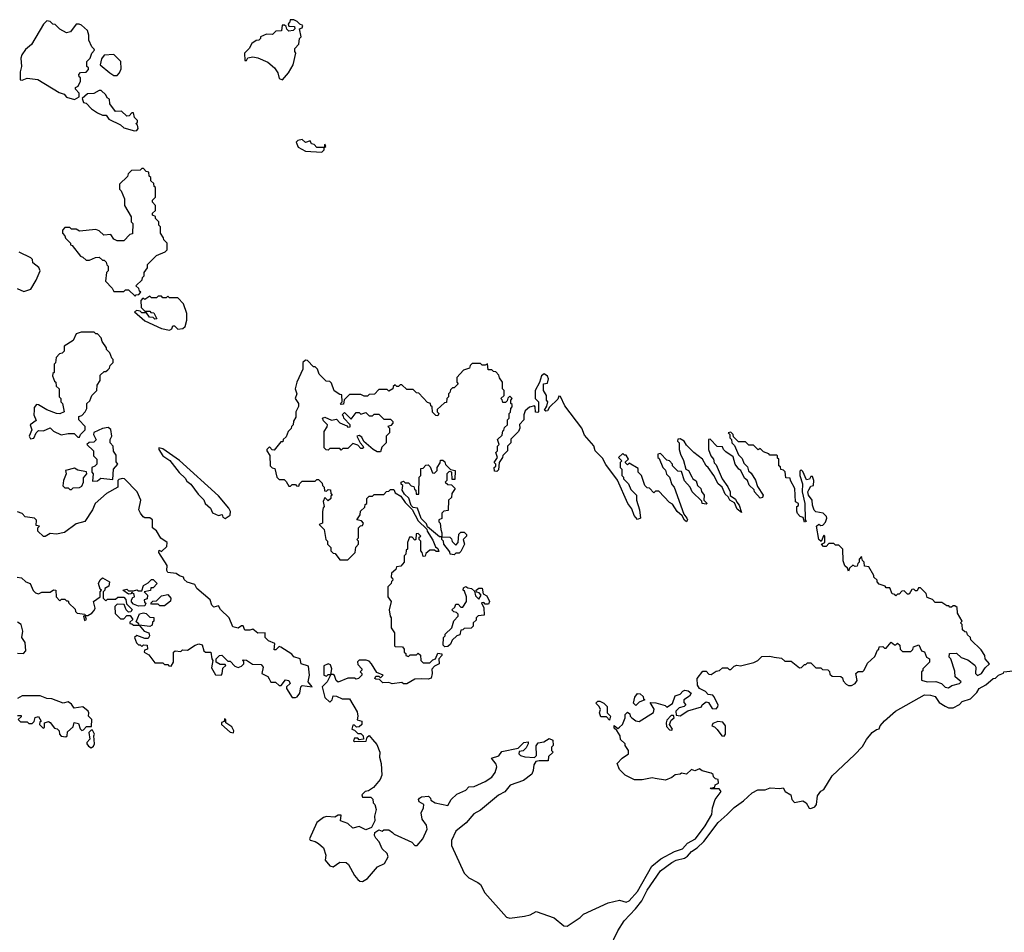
# Model space of a CAD drawing. Extents: x 2494118 to 2687960, y 757339 to 915227.
# Tile 219 of 256: x 2673099 to 2679117, y 815465 to 821040. Entities that reach past the tile are written whole.
import ezdxf

# ---------------------------------------------------------------- set-up
doc = ezdxf.new("R2010")
doc.units = 0

msp = doc.modelspace()

# ---------------------------------------------------------------- linework, layer by layer
at = {"layer": '0CON20XD'}
for points in [[(2673435, 820553.3), (2673461.7, 820568.3), (2673461.7, 820591.7), (2673440, 820615), (2673440, 820625), (2673457, 820633), (2673470, 820665), (2673470, 820685), (2673461.7, 820691.7), (2673460, 820705), (2673471.7, 820718.3), (2673505, 820720), (2673520, 820735), (2673520, 820745), (2673510, 820755), (2673510, 820785), (2673530, 820805), (2673540, 820835), (2673556.7, 820853.3), (2673555, 820860), (2673540, 820875), (2673522.5, 820915), (2673522.5, 820945), (2673513.6, 820973.6), (2673476.1, 821006.1), (2673463, 821013), (2673445, 821012.5), (2673410, 820965), (2673385, 820960), (2673345, 820982.5), (2673315, 821010), (2673301.7, 821011.7), (2673285, 821030), (2673265, 821032.5), (2673245, 821013.3), (2673172, 820888), (2673135, 820858), (2673112.9, 820825), (2673105.7, 820805), (2673110.8, 820755), (2673101.7, 820721.7), (2673103, 820673), (2673115, 820670), (2673145, 820682.5), (2673210, 820675), (2673340, 820595), (2673370, 820585), (2673385, 820567.5), (2673435, 820553.3)], [(2674705, 820673.3), (2674742.5, 820715), (2674770, 820765), (2674787.5, 820835), (2674780, 820845), (2674780, 820865), (2674805, 820890), (2674810, 820925), (2674820, 820935), (2674810, 820985), (2674825, 820990), (2674830, 821005), (2674811.7, 821011.7), (2674795, 821030), (2674775, 821040), (2674751.7, 821038.3), (2674748.3, 821021.7), (2674740, 821015), (2674745, 821000), (2674778.3, 820998.3), (2674780, 820985), (2674770, 820975), (2674745, 820970), (2674731.7, 820981.7), (2674728.3, 820998.3), (2674717.5, 821007.5), (2674702.5, 821007.5), (2674698.3, 820971.7), (2674665, 820970), (2674645, 820950), (2674608.3, 820951.7), (2674570, 820935), (2674570, 820925), (2674560, 820915), (2674545, 820912.5), (2674517.5, 820895), (2674502.5, 820865), (2674473.3, 820835), (2674475, 820790), (2674485, 820790), (2674493, 820807), (2674525, 820813.3), (2674555, 820806.7), (2674615, 820780), (2674656.7, 820745), (2674675.9, 820715.9), (2674685, 820680), (2674705, 820673.3)], [(2673695, 820700), (2673710, 820715), (2673719.3, 820740.7), (2673716.7, 820785), (2673675, 820827.5), (2673615, 820822.5), (2673598.3, 820801.7), (2673590, 820765), (2673650, 820715), (2673675, 820700), (2673695, 820700)], [(2673800.7, 820360.7), (2673815, 820362.5), (2673822.5, 820375), (2673820, 820395), (2673810, 820405), (2673818.3, 820411.7), (2673820, 820425), (2673801.7, 820441.7), (2673795, 820470), (2673785, 820470), (2673768.3, 820451.7), (2673755, 820450), (2673721.7, 820481.7), (2673685, 820480), (2673650, 820525), (2673647.5, 820555), (2673633.3, 820563.3), (2673625, 820580), (2673597, 820607), (2673585, 820607.5), (2673551.7, 820588.3), (2673513, 820587), (2673481.7, 820558.3), (2673490, 820535), (2673505, 820530), (2673537.5, 820495), (2673575, 820470), (2673605, 820456.7), (2673627, 820457), (2673645, 820432.5), (2673715, 820397.5), (2673735, 820380), (2673800.7, 820360.7)], [(2674945, 820230), (2674960, 820245), (2674960, 820260), (2674970, 820265), (2674965, 820280), (2674960, 820260), (2674915, 820260), (2674898.3, 820278.3), (2674881.7, 820281.7), (2674875, 820300), (2674845, 820290), (2674825, 820307.5), (2674798.3, 820301.7), (2674788.3, 820291.7), (2674800.7, 820260.7), (2674845, 820237.5), (2674945, 820230)], [(2673805, 819350), (2673811.7, 819358.3), (2673828.3, 819361.7), (2673840, 819375), (2673831.7, 819381.7), (2673828.3, 819398.3), (2673810, 819415), (2673848.3, 819451.7), (2673850, 819465), (2673860, 819475), (2673860, 819495), (2673880, 819525), (2673880, 819545), (2673935, 819600), (2673988.3, 819621.7), (2674000, 819635), (2674000, 819675), (2673980, 819695), (2673978.3, 819708.3), (2673960, 819735), (2673960, 819775), (2673950, 819785), (2673950, 819805), (2673930, 819825), (2673928.3, 819838.3), (2673910, 819845), (2673911.7, 819858.3), (2673930, 819875), (2673930, 819905), (2673910, 819925), (2673911.7, 819938.3), (2673930, 819955), (2673930, 820015), (2673921.7, 820021.7), (2673918.3, 820038.3), (2673900, 820055), (2673900, 820075), (2673890, 820085), (2673888.3, 820108.3), (2673871.7, 820111.7), (2673855, 820130), (2673845, 820130), (2673835, 820120), (2673781.7, 820118.3), (2673761.7, 820098.3), (2673758.3, 820081.7), (2673710, 820035), (2673710, 820005), (2673720, 819995), (2673740, 819945), (2673740, 819905), (2673780, 819835), (2673780, 819805), (2673790, 819795), (2673788.3, 819731.7), (2673771.7, 819728.3), (2673735, 819690), (2673695, 819690), (2673675, 819700), (2673657, 819727), (2673613, 819723), (2673585, 819750), (2673565, 819757.5), (2673465, 819747.5), (2673445, 819760), (2673415, 819760), (2673405, 819770), (2673375, 819770), (2673360, 819755), (2673360, 819735), (2673375, 819720), (2673380, 819705), (2673410, 819675), (2673410, 819665), (2673420, 819660), (2673470, 819595), (2673485, 819590), (2673505, 819570), (2673525, 819570), (2673563, 819587), (2673585, 819590), (2673605, 819570), (2673615, 819570), (2673628.3, 819558.3), (2673631.7, 819541.7), (2673640, 819535), (2673640, 819505), (2673630, 819495), (2673623, 819443), (2673665, 819400), (2673675, 819380), (2673735, 819380), (2673745, 819390), (2673765, 819390), (2673805, 819350)], [(2673083, 819397), (2673125, 819380), (2673166.4, 819393.6), (2673200.7, 819449.3), (2673223.3, 819505), (2673216, 819526), (2673180, 819555), (2673177.5, 819575), (2673167.5, 819585), (2673095, 819618.8)], [(2674015, 819142.5), (2674028.3, 819151.7), (2674035, 819170), (2674045, 819170), (2674065, 819150), (2674097, 819153), (2674110, 819165), (2674120, 819205), (2674120, 819245), (2674100, 819305), (2674065, 819340), (2674015, 819340), (2674005, 819350), (2673995, 819340), (2673975, 819340), (2673965, 819350), (2673945, 819350), (2673935, 819340), (2673905, 819340), (2673895, 819350), (2673865, 819330), (2673851.7, 819338.3), (2673840, 819325), (2673841.7, 819281.7), (2673865, 819260), (2673895, 819260), (2673901.7, 819251.7), (2673918.3, 819248.3), (2673938.3, 819211.7), (2673925, 819210), (2673915, 819220), (2673893, 819223), (2673875, 819250), (2673845, 819250), (2673835, 819260), (2673815, 819262.5), (2673800, 819255), (2673865, 819200), (2673965, 819152.5), (2674015, 819142.5)], [(2673165, 818480), (2673185, 818483.3), (2673200, 818515), (2673215, 818530), (2673245, 818527.5), (2673285, 818547.5), (2673305.9, 818525.9), (2673353, 818503), (2673395, 818512.5), (2673431.7, 818511.7), (2673455, 818490), (2673465, 818490), (2673470, 818505), (2673500, 818535), (2673500, 818555), (2673460, 818595), (2673460, 818615), (2673478.3, 818621.7), (2673500, 818645), (2673510, 818665), (2673510, 818695), (2673528.3, 818711.7), (2673540, 818745), (2673570, 818775), (2673573, 818807), (2673590, 818835), (2673591.7, 818868.3), (2673615, 818890), (2673625, 818890), (2673638.3, 818901.7), (2673648.3, 818911.7), (2673651.7, 818928.3), (2673670, 818945), (2673670, 818965), (2673661.7, 818971.7), (2673650, 819005), (2673630, 819025), (2673630, 819035), (2673603, 819073), (2673597, 819097), (2673575, 819120), (2673565, 819120), (2673555, 819130), (2673475, 819130), (2673445, 819120), (2673425, 819080), (2673370, 819045), (2673370, 819015), (2673358.3, 819001.7), (2673341.7, 818998.3), (2673323, 818977), (2673317, 818943), (2673310, 818935), (2673310, 818885), (2673301.7, 818878.3), (2673300, 818865), (2673311.7, 818831.7), (2673320, 818825), (2673321.7, 818801.7), (2673340, 818785), (2673340, 818735), (2673350, 818725), (2673350, 818705), (2673360, 818695), (2673370, 818645), (2673345, 818632.5), (2673323.6, 818633.6), (2673265, 818656.7), (2673215, 818687.5), (2673201.7, 818688.3), (2673188.3, 818671.7), (2673186.7, 818655), (2673186.2, 818625), (2673199.3, 818590.7), (2673163.3, 818565), (2673172.5, 818535), (2673156.7, 818495), (2673165, 818480)], [(2676753, 818227), (2676682.2, 818322.2), (2676661.7, 818361.7), (2676616, 818405), (2676607.5, 818437.5), (2676551.4, 818501.4), (2676535.4, 818545.5), (2676431.2, 818681.2), (2676405, 818737.5), (2676395, 818740), (2676388, 818722), (2676337.5, 818672.5), (2676325, 818650), (2676315, 818647.5), (2676307.5, 818655), (2676321.7, 818678.3), (2676327.5, 818705), (2676320, 818715), (2676320, 818745), (2676300, 818775), (2676300, 818815), (2676325, 818820), (2676332, 818845), (2676325, 818861.2), (2676305, 818876.7), (2676287.5, 818865), (2676277, 818823), (2676250, 818775), (2676250, 818725), (2676270, 818705), (2676270, 818645), (2676265, 818640), (2676251.7, 818641.7), (2676250, 818675), (2676245, 818680), (2676215, 818672.5), (2676189.3, 818650.7), (2676180, 818625), (2676180, 818595), (2676153, 818567), (2676156.7, 818545), (2676147.5, 818525), (2676101.7, 818478.3), (2676100, 818455), (2676080, 818435), (2676080, 818405), (2676051.7, 818378.3), (2676050, 818365), (2676030, 818335), (2676025, 818290), (2676015, 818280), (2676001.7, 818281.7), (2676000, 818305), (2676008.3, 818311.7), (2676010, 818325), (2676000, 818335), (2676020, 818365), (2676010, 818395), (2676020, 818405), (2676020, 818435), (2676030, 818445), (2676020, 818475), (2676048.3, 818501.7), (2676051.7, 818528.3), (2676058.3, 818531.7), (2676061.7, 818548.3), (2676080, 818565), (2676080, 818595), (2676090, 818605), (2676090, 818635), (2676098.3, 818641.7), (2676100, 818665), (2676110, 818675), (2676108.3, 818688.3), (2676100, 818695), (2676100, 818715), (2676110, 818725), (2676095, 818740), (2676081.7, 818728.3), (2676078.3, 818711.7), (2676068.3, 818701.7), (2676051.7, 818701.7), (2676048.3, 818718.3), (2676040, 818725), (2676060, 818745), (2676060, 818775), (2676050, 818785), (2676050, 818825), (2676031.7, 818851.7), (2676028.3, 818868.3), (2676008.3, 818888.3), (2675995, 818890), (2675985, 818900), (2675961.7, 818901.7), (2675958.3, 818938.3), (2675945, 818930), (2675925, 818930), (2675915, 818940), (2675865, 818940), (2675851.7, 818928.3), (2675848.3, 818911.7), (2675811.7, 818898.3), (2675770, 818855), (2675770, 818825), (2675780, 818815), (2675755, 818790), (2675745, 818790), (2675731.7, 818778.3), (2675728.3, 818761.7), (2675720, 818755), (2675720, 818735), (2675710, 818725), (2675708.3, 818701.7), (2675695, 818700), (2675651.7, 818658.3), (2675650, 818645), (2675660, 818635), (2675655, 818620), (2675641.7, 818621.7), (2675621.7, 818641.7), (2675620, 818675), (2675611.7, 818681.7), (2675610, 818695), (2675591.7, 818701.7), (2675538.3, 818758.3), (2675525, 818760), (2675505, 818780), (2675465, 818780), (2675435, 818810), (2675425, 818810), (2675415, 818800), (2675405, 818800), (2675395, 818810), (2675381.7, 818798.3), (2675380, 818785), (2675355, 818770), (2675345, 818780), (2675295, 818780), (2675268.3, 818751.7), (2675235, 818750), (2675225, 818740), (2675205, 818740), (2675185, 818750), (2675115, 818750), (2675081.7, 818718.3), (2675078.3, 818691.7), (2675065, 818690), (2675060, 818695), (2675070, 818705), (2675068.3, 818748.3), (2675055, 818750), (2675021.7, 818771.7), (2675005, 818820), (2674995, 818830), (2674971.7, 818831.7), (2674930, 818875), (2674920, 818905), (2674905, 818920), (2674895, 818920), (2674858.3, 818958.3), (2674845, 818960), (2674830, 818945), (2674830, 818905), (2674792.5, 818825), (2674782.5, 818785), (2674792.5, 818755), (2674782.5, 818725), (2674802.5, 818695), (2674803, 818677), (2674787.5, 818645), (2674787.5, 818612.5), (2674773, 818587), (2674770, 818565), (2674760, 818555), (2674758.3, 818541.7), (2674740, 818525), (2674728.3, 818491.7), (2674710, 818475), (2674708.3, 818461.7), (2674695, 818460), (2674655, 818410), (2674641.7, 818411.7), (2674625, 818430), (2674610, 818415), (2674610, 818405), (2674627.5, 818377.5), (2674630, 818315), (2674641.7, 818301.7), (2674658.3, 818298.3), (2674670, 818245), (2674685, 818230), (2674715, 818230), (2674728.3, 818218.3), (2674745, 818190), (2674755, 818190), (2674765, 818200), (2674785, 818200), (2674791.7, 818191.7), (2674805, 818190), (2674810, 818205), (2674825, 818220), (2674905, 818220), (2674915, 818230), (2674925, 818230), (2674948.3, 818208.3), (2674950, 818195), (2674960, 818185), (2674961.7, 818161.7), (2674975, 818160), (2674985, 818170), (2674998.3, 818168.3), (2675000, 818145), (2675010, 818135), (2675001.7, 818128.3), (2675000, 818115), (2674985, 818100), (2674965, 818120), (2674953, 818097), (2674960, 818065), (2674953, 818057), (2674950, 818035), (2674950, 817965), (2674930, 817955), (2674960, 817925), (2674970, 817865), (2674980, 817855), (2674980, 817835), (2675000, 817815), (2675000, 817795), (2675015, 817780), (2675028.3, 817778.3), (2675055, 817740), (2675105, 817740), (2675150, 817785), (2675153, 817817), (2675170, 817835), (2675170, 817855), (2675160, 817865), (2675170, 817875), (2675170, 817935), (2675181.7, 817948.3), (2675195, 817950), (2675200, 817965), (2675188.3, 817978.3), (2675160, 817985), (2675180, 818015), (2675181.7, 818038.3), (2675208.3, 818061.7), (2675211.7, 818078.3), (2675220, 818085), (2675220, 818115), (2675235, 818130), (2675255, 818130), (2675265, 818140), (2675325, 818140), (2675341.7, 818158.3), (2675355, 818160), (2675365, 818170), (2675385, 818170), (2675395, 818150), (2675428.8, 818128.8), (2675455, 818090), (2675498.3, 818048.3), (2675535, 817977.5), (2675588.3, 817928.3), (2675590, 817915), (2675625, 817860), (2675640, 817820), (2675655, 817810), (2675660, 817790), (2675645, 817790), (2675635, 817800), (2675605, 817800), (2675581.7, 817778.3), (2675578.3, 817761.7), (2675565, 817760), (2675560, 817785), (2675550, 817795), (2675550, 817855), (2675540, 817865), (2675541.7, 817878.3), (2675550, 817885), (2675535, 817900), (2675521.7, 817898.3), (2675520, 817865), (2675515, 817860), (2675498.3, 817878.3), (2675481.7, 817878.3), (2675470, 817845), (2675470, 817805), (2675461.7, 817798.3), (2675460, 817775), (2675450, 817765), (2675450, 817725), (2675428.3, 817701.7), (2675401.7, 817698.3), (2675398.3, 817681.7), (2675371.7, 817658.3), (2675370, 817635), (2675378.3, 817628.3), (2675380, 817615), (2675371.7, 817608.3), (2675370, 817595), (2675350, 817575), (2675350, 817515), (2675370, 817485), (2675357.5, 817435), (2675362.5, 817395), (2675370, 817385), (2675370, 817325), (2675390, 817295), (2675390, 817215), (2675395, 817210), (2675438.3, 817208.3), (2675450, 817195), (2675450, 817175), (2675458.3, 817168.3), (2675460, 817155), (2675475, 817150), (2675485, 817160), (2675525, 817160), (2675535, 817170), (2675548.3, 817158.3), (2675550, 817125), (2675565, 817110), (2675605, 817110), (2675625, 817130), (2675640, 817135), (2675655, 817170), (2675680, 817165), (2675680, 817155), (2675660, 817135), (2675662.5, 817105), (2675635, 817090), (2675618.3, 817071.7), (2675620, 817045), (2675613.3, 817016.7), (2675595, 817010), (2675555, 817014), (2675515, 817010), (2675465, 816982.5), (2675445, 816982.5), (2675435, 816990), (2675375, 816983.3), (2675355, 816990), (2675318.3, 816988.3), (2675298.3, 817008.3), (2675275, 817010), (2675270, 817015), (2675275, 817030), (2675295, 817030), (2675305, 817020), (2675320, 817035), (2675281.7, 817051.7), (2675250, 817105), (2675235, 817120), (2675216.1, 817126.1), (2675175, 817127.5), (2675163, 817117), (2675165, 817100), (2675190, 817075), (2675190, 817065), (2675180, 817055), (2675190, 817045), (2675190, 817035), (2675170, 817015), (2675155, 817010), (2675145, 817017.5), (2675105, 817017.5), (2675045, 816993.3), (2675033, 817003), (2675023, 817033), (2675015, 817040), (2675000, 817040), (2675006, 817075), (2674999.1, 817099.1), (2674985, 817104.3), (2674957.7, 817092.3), (2674957.5, 817035), (2674975, 817030), (2674985, 817040), (2675000, 817040), (2674977.5, 816995), (2674947.5, 816965), (2674965, 816900), (2674995, 816870), (2675010, 816885), (2675015, 816910), (2675035, 816907.5), (2675070.7, 816890.7), (2675115, 816890), (2675162.3, 816812.3), (2675166.7, 816785), (2675161.7, 816761.7), (2675190, 816755), (2675190, 816735), (2675175, 816720), (2675158.3, 816718.3), (2675145, 816730), (2675135, 816730), (2675130, 816705), (2675145, 816700), (2675165, 816680), (2675185, 816680), (2675197.5, 816665), (2675200, 816645), (2675175, 816640), (2675165, 816650), (2675145, 816650), (2675140, 816635), (2675145, 816630), (2675217, 816633), (2675223, 816657), (2675235, 816667.5), (2675255, 816642.5), (2675282.5, 816612.5), (2675300, 816565), (2675297.5, 816535), (2675307.5, 816495), (2675313.3, 816425), (2675302.3, 816397.7), (2675261.7, 816348.3), (2675231.7, 816328.3), (2675210, 816325), (2675190, 816305), (2675195, 816290), (2675245, 816290), (2675258.3, 816278.3), (2675260, 816255), (2675270, 816245), (2675277.5, 816215), (2675267.5, 816175), (2675270, 816145), (2675250, 816105), (2675215, 816090), (2675175, 816110), (2675135, 816100), (2675105, 816130), (2675060, 816145), (2675065, 816180), (2675045, 816180), (2675025, 816167.5), (2674975, 816172.5), (2674955, 816166.7), (2674915, 816136.2), (2674871.2, 816035), (2674875, 816027.5), (2674905, 816020), (2674925, 816007.5), (2674955, 815980), (2674970, 815935), (2674966.7, 815905), (2674995, 815871.2), (2675015, 815864), (2675055, 815893.8), (2675095, 815890), (2675108.8, 815878.8), (2675145, 815811.2), (2675165, 815786.2), (2675177.1, 815777.1), (2675195, 815775.6), (2675225, 815792.9), (2675286.5, 815863.5), (2675328, 815885), (2675351.2, 815925), (2675345, 815946.7), (2675313.9, 815973.9), (2675296.2, 816016.2), (2675275, 816040), (2675267.5, 816055), (2675270, 816075), (2675295, 816090), (2675315, 816082.5), (2675325, 816090), (2675355, 816090), (2675377.5, 816075)], [(2675305, 818400), (2675285, 818400), (2675260, 818415), (2675203.3, 818463.3), (2675189.3, 818489.3), (2675175, 818500), (2675160, 818495), (2675180, 818455), (2675197, 818437), (2675200, 818425), (2675195, 818420), (2675185, 818420), (2675165, 818440), (2675135, 818450), (2675105, 818420), (2675075, 818420), (2675065, 818410), (2675055, 818420), (2674995, 818420), (2674985, 818410), (2674971.7, 818411.7), (2674960, 818425), (2674960, 818525), (2674978.3, 818551.7), (2674980, 818565), (2674955, 818590), (2674950, 818605), (2674965, 818612.5), (2675005, 818592.5), (2675035, 818600), (2675055, 818577.5), (2675098.3, 818558.3), (2675105, 818550), (2675118.3, 818551.7), (2675120, 818565), (2675080, 818605), (2675078.3, 818618.3), (2675070, 818625), (2675085, 818640), (2675125, 818600), (2675155, 818640), (2675175, 818640), (2675185, 818630), (2675215, 818640), (2675235, 818620), (2675255, 818620), (2675265, 818630), (2675295, 818630), (2675325, 818600), (2675365, 818600), (2675380, 818585), (2675380, 818575), (2675368.3, 818561.7), (2675350, 818555), (2675360, 818545), (2675360, 818515), (2675340, 818495), (2675340, 818455), (2675311.7, 818428.3), (2675305, 818400)], [(2673545, 818220), (2673575, 818222.5), (2673595, 818240), (2673668.3, 818231.7), (2673672.5, 818295), (2673700, 818325), (2673688.3, 818338.3), (2673689.3, 818379.3), (2673673, 818403), (2673670, 818435), (2673652.5, 818455), (2673652.5, 818475), (2673662.5, 818495), (2673656.4, 818536.4), (2673639.3, 818549.3), (2673605, 818543.3), (2673551.7, 818518.3), (2673550, 818505), (2673567, 818473), (2673551.7, 818458.3), (2673523, 818457), (2673510, 818445), (2673550, 818405), (2673550, 818375), (2673570, 818355), (2673570, 818325), (2673558.3, 818311.7), (2673540, 818305), (2673540, 818275), (2673547.5, 818265), (2673545, 818220)], [(2676445, 815501.5), (2676525, 815554.5), (2676546, 815575), (2676695, 815644), (2676765, 815661.4), (2676805, 815648), (2676825, 815657.5), (2676875, 815714.3), (2676962.4, 815867.6), (2677017.3, 815912.7), (2677101, 815959), (2677151, 815975), (2677181.7, 816008.3), (2677228.7, 816035), (2677289.4, 816115), (2677330, 816185), (2677333.3, 816225), (2677350, 816275), (2677387.5, 816325), (2677375, 816340), (2677325, 816340), (2677320, 816345), (2677348.3, 816351.7), (2677350, 816365), (2677370, 816375), (2677368.3, 816398.3), (2677351.7, 816401.7), (2677340, 816415), (2677338.3, 816428.3), (2677325, 816437.5), (2677271.4, 816451.4), (2677255, 816462.5), (2677225, 816450), (2677205, 816460), (2677175, 816430), (2677145, 816437.5), (2677135, 816430), (2677105, 816426.7), (2677085, 816410), (2677046.4, 816393.6), (2676984, 816404), (2676965, 816407.5), (2676903.9, 816396.1), (2676856.7, 816396.7), (2676800, 816425), (2676765, 816460), (2676750, 816495), (2676781.7, 816528.3), (2676820, 816555), (2676820, 816575), (2676800, 816605), (2676800, 816615), (2676771.7, 816641.7), (2676770, 816665), (2676748.3, 816698.3), (2676731.7, 816711.7), (2676731.7, 816728.3), (2676755, 816710), (2676765, 816717.5), (2676782.5, 816735), (2676800, 816775), (2676800, 816795), (2676815, 816810), (2676828.3, 816798.3), (2676830, 816785), (2676840, 816775), (2676865, 816756.7), (2676885, 816752.5), (2676973.6, 816806.4), (2676977, 816827), (2676951.7, 816868.3), (2676987, 816867), (2677045, 816850), (2677055, 816840), (2677088.3, 816861.7), (2677105, 816910), (2677135, 816920), (2677151.7, 816938.3), (2677165, 816943.8), (2677185, 816940), (2677203.3, 816925), (2677192, 816908), (2677157.5, 816885), (2677158.3, 816868.3), (2677170, 816855), (2677160, 816845), (2677130, 816835), (2677110, 816815), (2677111.7, 816791.7), (2677135, 816787.5), (2677182, 816818), (2677267, 816843), (2677270, 816855), (2677295, 816872.5), (2677309.3, 816869.3), (2677331.7, 816831.7), (2677355, 816830), (2677367, 816843), (2677367.5, 816855), (2677342.5, 816905), (2677335, 816912.5), (2677307.5, 816917.5), (2677290, 816935), (2677253.3, 816953.3), (2677242.5, 816975), (2677240, 817015), (2677275, 817060), (2677295, 817060), (2677311.7, 817041.7), (2677325, 817040), (2677355, 817060), (2677377, 817063), (2677395, 817080), (2677425, 817080), (2677435, 817070), (2677445, 817070), (2677465, 817090), (2677483, 817097), (2677505, 817092.5), (2677587, 817113), (2677610, 817125), (2677635, 817150), (2677685, 817152.5), (2677710, 817145), (2677755, 817140), (2677775, 817120), (2677815, 817120), (2677865, 817080), (2677878.3, 817081.7), (2677895, 817100), (2677905, 817100), (2677915, 817110), (2677935, 817110), (2677965, 817080), (2677995, 817080), (2678005, 817070), (2678038.3, 817068.3), (2678048.3, 817058.3), (2678051.7, 817041.7), (2678065, 817030), (2678117, 817027), (2678128.3, 817018.3), (2678131.7, 817001.7), (2678150.7, 816980.7), (2678165, 816972.5), (2678183, 816973), (2678206.4, 816983.6), (2678217, 817003), (2678210, 817045), (2678223, 817057), (2678251.7, 817058.3), (2678260, 817065), (2678280.7, 817109.3), (2678325, 817150), (2678341.7, 817188.3), (2678350, 817195), (2678351.7, 817208.3), (2678375, 817210), (2678385, 817200), (2678395, 817200), (2678425, 817237.5), (2678445, 817220), (2678455, 817220), (2678465, 817230), (2678478.3, 817218.3), (2678480, 817195), (2678495, 817180), (2678545, 817180), (2678558.3, 817191.7), (2678561.7, 817208.3), (2678595, 817220), (2678610, 817185), (2678628.3, 817178.3), (2678642.5, 817145), (2678660, 817135), (2678660, 817115), (2678620, 817075), (2678618.3, 817061.7), (2678610, 817055), (2678610, 817005), (2678644.6, 816994.6), (2678697.7, 816997.7), (2678734.1, 816984.1), (2678755, 816963.1), (2678775, 816957.5), (2678797.1, 816972.9), (2678842.5, 816985), (2678852.5, 816995), (2678816.7, 817025), (2678815, 817060), (2678790, 817135), (2678780, 817145), (2678781.7, 817168.3), (2678825, 817170), (2678853, 817143), (2678895, 817130), (2678936.7, 817096.7), (2678942.5, 817085), (2678941.2, 817045), (2678953.1, 817033.1), (2678976.9, 817045), (2679000.2, 817079.8), (2679026.7, 817105), (2679000, 817135), (2678997.5, 817155), (2678975, 817190), (2678911.7, 817251.7), (2678910, 817265), (2678891.7, 817281.7), (2678888.3, 817298.3), (2678875, 817300), (2678861.7, 817311.7), (2678860, 817345), (2678850, 817355), (2678860, 817365), (2678830, 817415), (2678828.3, 817448.3), (2678815, 817460), (2678805, 817460), (2678795, 817450), (2678785, 817450), (2678778.3, 817458.3), (2678765, 817460), (2678735, 817480), (2678695, 817480), (2678678.3, 817498.3), (2678645, 817510), (2678640, 817535), (2678605, 817570), (2678591.7, 817568.3), (2678585, 817550), (2678575, 817550), (2678565, 817560), (2678551.7, 817558.3), (2678535, 817530), (2678525, 817530), (2678505, 817550), (2678491.7, 817548.3), (2678475, 817530), (2678465, 817530), (2678455, 817520), (2678448.3, 817528.3), (2678431.7, 817531.7), (2678418.3, 817568.3), (2678395, 817570), (2678388.3, 817578.3), (2678351.7, 817591.7), (2678340, 817605), (2678340, 817615), (2678320, 817635), (2678320, 817645), (2678288.3, 817698.3), (2678261.7, 817701.7), (2678260, 817725), (2678250, 817735), (2678245, 817760), (2678230, 817745), (2678230, 817725), (2678221.7, 817718.3), (2678218.3, 817701.7), (2678205, 817700), (2678191.7, 817708.3), (2678171.7, 817688.3), (2678165, 817670), (2678158.3, 817688.3), (2678143, 817703), (2678133, 817733), (2678130, 817805), (2678105, 817830), (2678085, 817830), (2678075, 817840), (2678045, 817840), (2678028.3, 817821.7), (2678011.7, 817821.7), (2678000, 817835), (2678020, 817845), (2678020, 817885), (2678015, 817890), (2677998.3, 817851.7), (2677983.6, 817863.6), (2677970, 817945), (2677982.5, 817957.5), (2677995, 817950), (2678008.3, 817951.7), (2678025, 817970), (2678032.5, 817995), (2678030, 818005), (2678010, 818025), (2677965, 818032.5), (2677955, 818042.5), (2677944.2, 818074.2), (2677942.5, 818105), (2677920, 818135), (2677916.7, 818155), (2677921.7, 818168.3), (2677935, 818190), (2677950, 818195), (2677952.5, 818225), (2677945, 818250), (2677935, 818250), (2677926.4, 818233.6), (2677908.3, 818228.3), (2677885, 818280), (2677875, 818290), (2677868.3, 818281.7), (2677867.5, 818255), (2677883.8, 818205), (2677882.5, 818155), (2677898.8, 818085), (2677900, 817985), (2677906.7, 817975), (2677895, 817970), (2677888.3, 817998.3), (2677870, 818005), (2677853, 818023), (2677848.3, 818038.3), (2677850, 818065), (2677858.3, 818071.7), (2677860, 818085), (2677840, 818095), (2677837.5, 818175), (2677810, 818225), (2677808.3, 818238.3), (2677781.7, 818241.7), (2677778.3, 818278.3), (2677768.3, 818288.3), (2677751.7, 818291.7), (2677748.3, 818308.3), (2677740, 818315), (2677740, 818355), (2677731.7, 818361.7), (2677730, 818375), (2677725, 818380), (2677685, 818380), (2677678.3, 818388.3), (2677645, 818400), (2677625, 818420), (2677611.7, 818411.7), (2677585, 818440), (2677555, 818440), (2677535, 818460), (2677491.7, 818461.7), (2677461.7, 818491.7), (2677460, 818505), (2677445, 818520), (2677430, 818515), (2677440, 818505), (2677440, 818485), (2677450, 818475), (2677452.5, 818455), (2677468.3, 818438.3), (2677491.7, 818381.7), (2677515, 818360), (2677525, 818330), (2677548.3, 818308.3), (2677553, 818283), (2677569.3, 818269.3), (2677597, 818227), (2677608.3, 818188.3), (2677642.5, 818135), (2677639.3, 818120.7), (2677625, 818117.5), (2677590, 818155), (2677588.3, 818168.3), (2677556.7, 818196.7), (2677547.5, 818225), (2677529.3, 818239.3), (2677507.5, 818285), (2677493.6, 818293.6), (2677472.5, 818325), (2677459.3, 818369.3), (2677415, 818400), (2677400, 818415), (2677395, 818430), (2677361.7, 818431.7), (2677318.3, 818478.3), (2677310, 818475), (2677310, 818415), (2677322.5, 818375), (2677340, 818355), (2677343, 818333), (2677355, 818320), (2677392.5, 818235), (2677427, 818187), (2677442.5, 818155), (2677442.5, 818132.5), (2677475, 818110), (2677481.7, 818091.7), (2677497.5, 818075), (2677510, 818030), (2677485, 818050), (2677468.3, 818088.3), (2677440, 818105), (2677430, 818125), (2677411.7, 818141.7), (2677392.5, 818185), (2677367.5, 818205), (2677342.5, 818255), (2677307.5, 818305), (2677293.9, 818313.9), (2677272.5, 818355), (2677220, 818395), (2677175, 818440), (2677160, 818465), (2677135, 818480), (2677121.7, 818478.3), (2677120, 818465), (2677130, 818455), (2677130, 818415), (2677137.5, 818385), (2677157, 818347), (2677170, 818295), (2677186.4, 818286.4), (2677207, 818247), (2677212.5, 818235), (2677233, 818223), (2677242.5, 818195), (2677262.5, 818175), (2677266.7, 818156.7), (2677282.5, 818135), (2677280, 818105), (2677300, 818085), (2677295, 818080), (2677270, 818085), (2677268.3, 818098.3), (2677210, 818155), (2677197.5, 818185), (2677163, 818223), (2677145, 818280), (2677121.7, 818281.7), (2677090, 818315), (2677090, 818325), (2677070, 818345), (2677055, 818350), (2677015, 818390), (2677000, 818385), (2677000, 818365), (2677008.3, 818358.3), (2677030, 818305), (2677047, 818287), (2677053, 818263), (2677070, 818245), (2677085, 818200), (2677100, 818185), (2677158.3, 818018.3), (2677176.7, 817995), (2677180, 817985), (2677175, 817972.5), (2677161.7, 817981.7), (2677148.3, 818008.3), (2677117.5, 818035), (2677089.3, 818079.3), (2677070.7, 818090.7), (2677005, 818160), (2676985, 818160), (2676975, 818150), (2676948.3, 818178.3), (2676935, 818180), (2676920, 818195), (2676900, 818255), (2676880, 818275), (2676878.3, 818298.3), (2676825, 818330), (2676815, 818320), (2676801.7, 818331.7), (2676801.7, 818338.3), (2676820, 818355), (2676805, 818380), (2676795, 818380), (2676785, 818390), (2676760, 818365), (2676780, 818345), (2676770, 818335), (2676770, 818305), (2676780, 818295), (2676780, 818255), (2676790, 818245), (2676790, 818235), (2676820, 818205), (2676835, 818170), (2676870, 818135), (2676870, 818105), (2676887.5, 818045), (2676892.5, 817995), (2676875, 817987.5), (2676855, 818010), (2676841.2, 818051.2), (2676816, 818085), (2676753, 818227)], [(2674355, 817992.5), (2674385, 818012.5), (2674386.9, 818035), (2674377.8, 818055), (2674315, 818130.4), (2674076.3, 818346.3), (2673975, 818418), (2673950, 818425), (2673950, 818415), (2673974, 818375), (2674017.8, 818347.8), (2674073.2, 818273.2), (2674109.6, 818239.5), (2674120.4, 818220.5), (2674145, 818202.5), (2674190.4, 818140.5), (2674225, 818107.5), (2674233.6, 818083.6), (2674266.1, 818056.1), (2674277, 818027), (2674315, 818010), (2674337, 818017), (2674341.7, 818001.7), (2674355, 817992.5)], [(2675680, 817880), (2675675, 817880), (2675665, 817880), (2675591.7, 817941.7), (2675585, 817960), (2675553.3, 817993.3), (2675530, 818055), (2675505, 818060), (2675491.7, 818071.7), (2675477, 818117), (2675450.7, 818140.7), (2675437.5, 818165), (2675440, 818195), (2675431.7, 818201.7), (2675430, 818215), (2675445, 818220), (2675455, 818210), (2675475, 818210), (2675491.7, 818191.7), (2675508.3, 818188.3), (2675511.7, 818171.7), (2675520, 818165), (2675521.7, 818141.7), (2675538.3, 818141.7), (2675540, 818245), (2675550, 818255), (2675551.7, 818298.3), (2675565, 818300), (2675581.7, 818318.3), (2675595, 818320), (2675608.3, 818308.3), (2675621.7, 818271.7), (2675635, 818270), (2675650, 818285), (2675650, 818305), (2675668.3, 818331.7), (2675671.7, 818348.3), (2675685, 818350), (2675698.3, 818338.3), (2675701.7, 818321.7), (2675731.7, 818291.7), (2675760, 818285), (2675758.3, 818231.7), (2675741.7, 818231.7), (2675740, 818275), (2675725, 818280), (2675710, 818265), (2675710, 818225), (2675700, 818215), (2675715, 818200), (2675738.3, 818198.3), (2675760, 818175), (2675740, 818145), (2675738.3, 818121.7), (2675720, 818105), (2675718.3, 818041.7), (2675691.7, 818038.3), (2675680, 818025), (2675678.3, 817991.7), (2675660, 817985), (2675661.7, 817971.7), (2675670, 817965), (2675672.5, 817925), (2675680, 817905), (2675680, 817880)], [(2673415, 818170), (2673425, 818180), (2673465, 818182.5), (2673479.3, 818190.7), (2673490, 818215), (2673488.3, 818241.7), (2673510, 818265), (2673508.3, 818278.3), (2673455, 818287.5), (2673435, 818300), (2673380, 818285), (2673382.5, 818265), (2673367.5, 818225), (2673363, 818193), (2673375, 818180), (2673395, 818180), (2673405, 818170), (2673415, 818170)], [(2673560, 817445), (2673550, 817485), (2673590, 817515), (2673590, 817545), (2673600, 817555), (2673591.7, 817561.7), (2673580, 817595), (2673591.7, 817618.3), (2673605, 817630), (2673647.5, 817605), (2673645, 817580), (2673620, 817565), (2673620, 817555), (2673610, 817545), (2673610, 817505), (2673625, 817490), (2673635, 817500), (2673685, 817500), (2673698.3, 817511.7), (2673735, 817512.5), (2673747, 817497), (2673751.7, 817471.7), (2673787, 817437), (2673778.3, 817421.7), (2673765, 817420), (2673750, 817435), (2673737.5, 817467.5), (2673695, 817470), (2673680, 817455), (2673681.7, 817411.7), (2673715, 817380), (2673735, 817380), (2673755, 817400), (2673775, 817400), (2673790, 817375), (2673771.7, 817358.3), (2673771.7, 817351.7), (2673785, 817350), (2673795, 817340), (2673830, 817340), (2673860, 817305), (2673887.5, 817295), (2673892.5, 817275), (2673885, 817260), (2673865, 817260), (2673815, 817277.5), (2673800, 817265), (2673813, 817233), (2673825, 817220), (2673835, 817220), (2673845, 817210), (2673855, 817220), (2673878.3, 817218.3), (2673880, 817195), (2673861.7, 817188.3), (2673860, 817175), (2673889.3, 817159.3), (2673925, 817110), (2673975, 817110), (2673985, 817100), (2674005, 817100), (2674011.7, 817091.7), (2674025, 817090), (2674040, 817115), (2674040, 817175), (2674050, 817185), (2674085, 817180), (2674095, 817190), (2674125, 817187.5), (2674171.7, 817218.3), (2674195, 817226.7), (2674215, 817220), (2674225, 817183.3), (2674235, 817176.7), (2674267.5, 817175), (2674272.5, 817135), (2674280, 817125), (2674270.7, 817080.7), (2674295, 817037.5), (2674330, 817035), (2674337, 817043), (2674341.7, 817078.3), (2674360, 817095), (2674355, 817100), (2674325, 817100), (2674300, 817115), (2674300, 817135), (2674320, 817155), (2674335, 817157.5), (2674371.7, 817121.7), (2674385, 817120), (2674415, 817090), (2674435, 817082.5), (2674455, 817090), (2674470, 817105), (2674468.3, 817118.3), (2674460, 817125), (2674465, 817130), (2674485, 817127.5), (2674523, 817103), (2674575, 817100), (2674587.5, 817085), (2674580, 817045), (2674615, 817027.5), (2674623.9, 817013.9), (2674635, 816992.5), (2674661.7, 816991.7), (2674685, 816972.5), (2674697.5, 816972.5), (2674723.9, 817006.1), (2674745, 817002.5), (2674752.5, 816985), (2674730, 816965), (2674730, 816955), (2674765, 816900), (2674785, 816900), (2674795, 816903.8), (2674811.2, 816925), (2674817.5, 816965), (2674825, 816972.5), (2674887.5, 816965), (2674863.3, 816995), (2674870.8, 817035), (2674865, 817090), (2674820, 817105), (2674812.5, 817135), (2674775, 817147.5), (2674763, 817163), (2674695, 817207.5), (2674685, 817210), (2674665, 817190), (2674655, 817190), (2674658.3, 817228.3), (2674620, 817245), (2674600, 817265), (2674600, 817295), (2674555, 817292.5), (2674525, 817317.5), (2674505, 817310), (2674475, 817310), (2674465, 817337.5), (2674455, 817337.5), (2674435, 817322.5), (2674401.7, 817331.7), (2674380, 817385), (2674327, 817437), (2674315, 817460), (2674285, 817450), (2674273, 817463), (2674262.5, 817495), (2674182.5, 817565), (2674169.3, 817589.3), (2674123, 817603), (2674105, 817620), (2674100, 817635), (2674075, 817642.5), (2674055, 817657.5), (2674003.6, 817663.6), (2673997.5, 817675), (2674000, 817705), (2673950, 817785), (2673951.7, 817798.3), (2673965, 817790), (2673998.3, 817821.7), (2674000, 817845), (2673962.3, 817872.3), (2673935, 817917.5), (2673910, 817935), (2673910, 817985), (2673895, 817997.5), (2673865, 817997.5), (2673853.3, 818003.3), (2673837.5, 818025), (2673827.5, 818045), (2673840, 818105), (2673817.5, 818155), (2673740, 818235), (2673725, 818237.5), (2673705, 818230), (2673700, 818225), (2673700, 818185), (2673630, 818145), (2673560, 818085), (2673543.3, 818045), (2673497.5, 817975), (2673445, 817960), (2673373.6, 817906.4), (2673325, 817897.5), (2673285, 817900), (2673255, 817882.5), (2673245, 817882.5), (2673210, 817915), (2673210, 817935), (2673220, 817945), (2673200, 817950), (2673201.7, 817981.7), (2673190, 817995), (2673133, 818003), (2673115, 818022.5), (2673085, 818032.5)], [(2675755, 817770), (2675730, 817775), (2675728.3, 817788.3), (2675692.5, 817835), (2675690, 817855), (2675680, 817865), (2675680, 817880), (2675728.3, 817878.3), (2675738.3, 817868.3), (2675741.7, 817851.7), (2675765, 817830), (2675780, 817845), (2675783, 817897), (2675795, 817910), (2675815, 817910), (2675830, 817895), (2675830, 817885), (2675810, 817865), (2675817.5, 817835), (2675795, 817790), (2675785, 817780), (2675765, 817780), (2675755, 817770)], [(2673083.3, 817635), (2673109.6, 817629.5), (2673136.4, 817606.4), (2673162.5, 817595), (2673181.7, 817551.7), (2673195, 817537.5), (2673215, 817533.3), (2673235, 817542.5), (2673285, 817542.5), (2673305, 817556.7), (2673320, 817555), (2673322.5, 817515), (2673345, 817490), (2673355, 817500), (2673375, 817500), (2673385, 817490), (2673395, 817490), (2673400, 817475), (2673438.3, 817438.3), (2673440, 817425), (2673450, 817415), (2673498.3, 817408.3), (2673500, 817400), (2673490, 817395), (2673495, 817370), (2673507.5, 817375), (2673500, 817400), (2673515, 817400), (2673540, 817415), (2673555, 817430), (2673560, 817445)], [(2673825, 817456.7), (2673795, 817470), (2673783, 817483), (2673782.5, 817495), (2673790, 817510), (2673800, 817515), (2673798.3, 817528.3), (2673785, 817540), (2673778.3, 817531.7), (2673765, 817530), (2673730, 817555), (2673755, 817560), (2673765, 817550), (2673795, 817550), (2673815, 817557.5), (2673825, 817550), (2673845, 817550), (2673855, 817582.5), (2673885, 817600), (2673905, 817620), (2673915, 817620), (2673940, 817595), (2673915, 817570), (2673901.7, 817568.3), (2673898.3, 817551.7), (2673860, 817545), (2673880, 817525), (2673878.3, 817501.7), (2673860, 817495), (2673861.7, 817481.7), (2673870, 817475), (2673865, 817460), (2673825, 817456.7)], [(2675698.3, 817208.3), (2675688.3, 817218.3), (2675690, 817265), (2675700, 817275), (2675700, 817285), (2675740, 817325), (2675752.5, 817367.5), (2675780, 817395), (2675778.3, 817408.3), (2675768.3, 817418.3), (2675751.7, 817421.7), (2675740, 817435), (2675758.3, 817451.7), (2675765, 817470), (2675778.3, 817468.3), (2675795, 817450), (2675808.3, 817451.7), (2675830, 817485), (2675830, 817515), (2675818.3, 817548.3), (2675810, 817555), (2675811.7, 817568.3), (2675825, 817577.5), (2675838.3, 817568.3), (2675860, 817565), (2675878.3, 817548.3), (2675885, 817520), (2675905, 817500), (2675920, 817525), (2675908.3, 817538.3), (2675891.7, 817541.7), (2675890, 817555), (2675905, 817567.5), (2675925, 817567.5), (2675931.7, 817531.7), (2675955, 817520), (2675970, 817485), (2675965, 817470), (2675945, 817470), (2675935, 817480), (2675922.5, 817477.5), (2675936.7, 817446.7), (2675938.3, 817401.7), (2675901.7, 817398.3), (2675890, 817385), (2675888.3, 817371.7), (2675870, 817355), (2675870, 817335), (2675858.3, 817321.7), (2675815, 817320), (2675808.3, 817311.7), (2675795, 817310), (2675788.3, 817281.7), (2675770, 817275), (2675741.7, 817248.3), (2675732.5, 817225), (2675715, 817210), (2675698.3, 817208.3)], [(2673985, 817460), (2673955, 817460), (2673945, 817470), (2673905, 817470), (2673900, 817475), (2673913, 817487), (2673935, 817490), (2673965, 817520), (2674005, 817527.5), (2674022.5, 817505), (2674021.7, 817488.3), (2673985, 817460)], [(2673895, 817332.5), (2673830, 817340), (2673828.3, 817348.3), (2673811.7, 817361.7), (2673830.7, 817409.3), (2673856.4, 817416.4), (2673872.5, 817412.5), (2673895, 817390), (2673918.3, 817388.3), (2673920, 817365), (2673911.7, 817358.3), (2673908.3, 817341.7), (2673895, 817332.5)], [(2673085, 817170), (2673121.7, 817168.3), (2673137.5, 817185), (2673132.5, 817235), (2673112.5, 817265), (2673117.5, 817305), (2673107.5, 817345), (2673085, 817360)], [(2676705, 815366.7), (2676755, 815472.5), (2676794.4, 815535), (2676863.1, 815606.9), (2676902.3, 815657.7), (2676935, 815721.2), (2677015, 815840.8), (2677085, 815890.8), (2677112.5, 815905), (2677162.5, 815917.5), (2677180.6, 815929.4), (2677205, 815957.5), (2677239.8, 815980.2), (2677280.3, 816019.7), (2677368, 816135), (2677423.1, 816185), (2677465, 816227.1), (2677522.4, 816267.6), (2677575, 816315.6), (2677610, 816335), (2677655, 816335.6), (2677686.1, 816346.1), (2677745, 816342.5), (2677765, 816346.7), (2677777.5, 816325), (2677813.3, 816305), (2677817.5, 816275), (2677835, 816258), (2677885, 816266.7), (2677905.6, 816255.6), (2677925, 816223.3), (2677935, 816221.2), (2677958.3, 816231.7), (2677968.6, 816245), (2677975, 816297.5), (2677995, 816326.2), (2678013.6, 816336.4), (2678065, 816420), (2678202.1, 816547.9), (2678250, 816600), (2678275, 816643.3), (2678310, 816685), (2678335, 816703.3), (2678352.5, 816707.5), (2678358.8, 816725), (2678385, 816755.6), (2678451.2, 816815), (2678630, 816915), (2678665, 816912.5), (2678695, 816906), (2678718.3, 816868.3), (2678756.2, 816846.2), (2678775, 816836.7), (2678805, 816836.7), (2678843.6, 816856.4), (2678860, 816875), (2678910, 816890), (2678950, 816930), (2678963.8, 816955), (2679003.3, 816976.7), (2679050, 817015), (2679062.5, 817017.5), (2679082.5, 817035), (2679111.7, 817048.3), (2679115, 817055.7), (2679168.3, 817061.7)], [(2673085, 816790), (2673108.3, 816788.3), (2673108.3, 816781.7), (2673090, 816765), (2673105, 816750), (2673145, 816750), (2673155, 816740), (2673175, 816740), (2673188.3, 816751.7), (2673193.3, 816776.7), (2673215, 816782.5), (2673230, 816755), (2673221.7, 816748.3), (2673220, 816735), (2673241.7, 816711.7), (2673250, 816715), (2673250, 816745), (2673275, 816752.5), (2673286.4, 816746.4), (2673311.7, 816711.7), (2673328.3, 816708.3), (2673340, 816695), (2673342.5, 816675), (2673353.6, 816663.6), (2673381.7, 816658.3), (2673390, 816665), (2673391.7, 816688.3), (2673425, 816720), (2673433, 816747), (2673459.3, 816739.3), (2673468.3, 816708.3), (2673478.3, 816698.3), (2673489.3, 816700.7), (2673508.3, 816721.7), (2673538.3, 816721.7), (2673540, 816765), (2673520, 816785), (2673522.5, 816805), (2673517.5, 816815), (2673485, 816842.5), (2673433, 816833), (2673415, 816857.5), (2673395, 816872.5), (2673365, 816863.8), (2673295, 816890), (2673265, 816892.5), (2673225, 816910), (2673115, 816910), (2673085, 816892.5)], [(2676705, 816760), (2676685, 816780), (2676651.7, 816781.7), (2676642.5, 816805), (2676650, 816825), (2676640, 816845), (2676620, 816865), (2676633, 816877), (2676645, 816877.5), (2676670, 816865), (2676690, 816845), (2676690, 816805), (2676710, 816785), (2676705, 816760)], [(2676865, 816850), (2676850, 816865), (2676858.3, 816901.7), (2676875, 816922.5), (2676891.7, 816921.7), (2676910, 816905), (2676911.7, 816891.7), (2676920, 816885), (2676885, 816870), (2676865, 816850)], [(2674405, 816682.5), (2674407.5, 816695), (2674395, 816720), (2674360, 816745), (2674360, 816765), (2674351.7, 816768.3), (2674348.3, 816751.7), (2674333, 816747), (2674333.3, 816735), (2674385, 816687.5), (2674405, 816682.5)], [(2677085, 816700), (2677090, 816705), (2677070, 816735), (2677080, 816760), (2677100, 816775), (2677095, 816790), (2677081.7, 816788.3), (2677055, 816760), (2677050, 816745), (2677051.7, 816721.7), (2677071.7, 816701.7), (2677085, 816700)], [(2677405, 816662.5), (2677412.5, 816675), (2677412.5, 816725), (2677397.7, 816747.7), (2677367, 816753), (2677335, 816740), (2677330, 816725), (2677345, 816720), (2677363, 816703), (2677390, 816665), (2677405, 816662.5)], [(2673535, 816592.5), (2673549.3, 816600.7), (2673556.4, 816616.4), (2673552.5, 816665), (2673556.7, 816675), (2673545, 816700), (2673535, 816700), (2673522.5, 816685), (2673527.5, 816645), (2673510, 816625), (2673510, 816615), (2673520.7, 816600.7), (2673535, 816592.5)], [(2675377.5, 816075), (2675387.5, 816065), (2675495.8, 816015.8), (2675515, 815994.2), (2675528.8, 815995), (2675563.8, 816035), (2675588.8, 816095), (2675585, 816120), (2675560, 816155), (2675552.5, 816195), (2675567.5, 816225), (2675570, 816245), (2675541.7, 816261.7), (2675537.5, 816275), (2675542.5, 816285), (2675555, 816292.5), (2675597, 816297), (2675610, 816285), (2675611.7, 816271.7), (2675637.5, 816255), (2675715, 816240), (2675736.2, 816275), (2675771.4, 816308.6), (2675825, 816332.5), (2675845, 816352.5), (2675877.5, 816355), (2675945, 816386), (2675985, 816413.3), (2676005, 816440), (2676016, 816475), (2676011.2, 816491.2), (2675982.5, 816527.5), (2676026.7, 816543.3), (2676045, 816570), (2676145, 816590), (2676180, 816625), (2676207.5, 816627.5), (2676207.5, 816615), (2676195, 816592.5), (2676177, 816573), (2676151.7, 816568.3), (2676150, 816555), (2676160, 816545), (2676187, 816537), (2676245, 816532.5), (2676257.5, 816545), (2676256.4, 816603.6), (2676267.5, 816622.5), (2676301.7, 816628.3), (2676335, 816647.5), (2676358.3, 816638.3), (2676360, 816605), (2676350, 816595), (2676350, 816575), (2676360, 816565), (2676331.7, 816538.3), (2676328.3, 816511.7), (2676275, 816512.5), (2676253, 816507), (2676241.4, 816488.6), (2676237.1, 816452.9), (2676229.5, 816430.5), (2676178.3, 816391.7), (2676096.4, 816363.6), (2676065, 816323.3), (2676025, 816302), (2675915, 816211.4), (2675875, 816188.6), (2675827.7, 816132.3), (2675765, 816081.4), (2675737.8, 816025), (2675738.1, 815995), (2675815.6, 815825), (2675845, 815797.5), (2675899.7, 815769.7), (2675915, 815756), (2675942.5, 815705), (2676075, 815556.9), (2676095, 815551.5), (2676185, 815563.5), (2676218.3, 815571.7), (2676255, 815591.4), (2676365, 815552.2), (2676425, 815503.5), (2676445, 815501.5)]]:
    msp.add_lwpolyline(points, dxfattribs=at)

doc.saveas('drawing.dxf')
